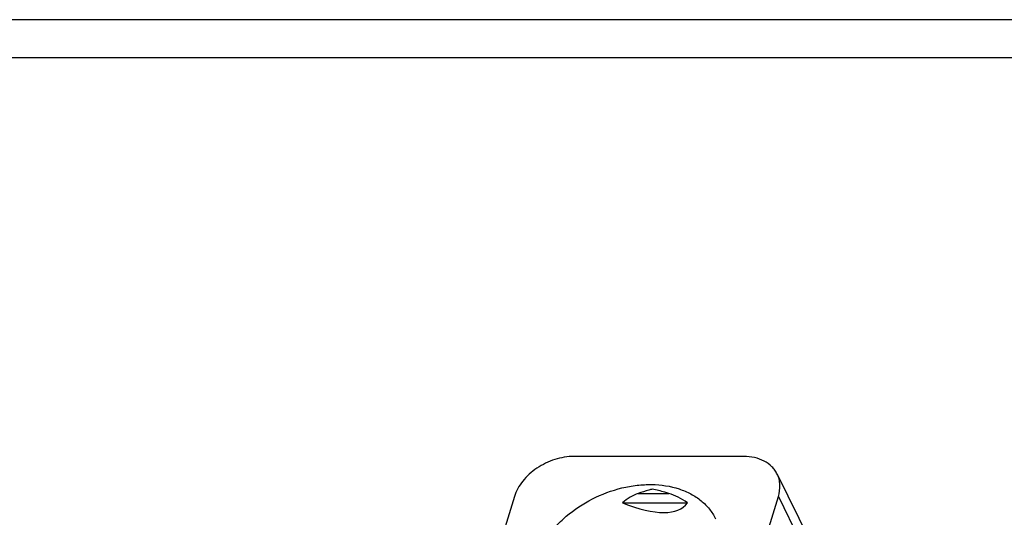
# Model space of a CAD drawing. Header units: millimetres. Extents: x 0 to 594, y 1 to 420.
# Tile 61 of 214: x 275.77 to 281.54, y 112.49 to 115.41. Entities that reach past the tile are written whole.
import ezdxf

# ---------------------------------------------------------------- set-up
doc = ezdxf.new("R2010")
doc.units = ezdxf.units.MM
doc.header["$LTSCALE"] = 32.67
doc.layers.add('61852N-2_DXF_CONTINUOUS_LINE', color=7, linetype='CONTINUOUS')
doc.layers.add('U1-PXC_18472DXF_CONTINUOUS_LINE', color=7, linetype='CONTINUOUS')

msp = doc.modelspace()

# ---------------------------------------------------------------- linework, layer by layer
at = {"layer": '61852N-2_DXF_CONTINUOUS_LINE', "color": 9, "linetype": 'Continuous'}
for p, q in [((283.5247, 115.4095), (262.5245, 115.4095)), ((283.3683, 115.1864), (262.3682, 115.1864))]:
    msp.add_line(p, q, dxfattribs=at)
at = {"layer": 'U1-PXC_18472DXF_CONTINUOUS_LINE', "color": 7, "linetype": 'Continuous'}
for p, q in [((280.0128, 112.8511), (279.018, 112.8511)), ((280.2095, 112.7483), (280.8382, 111.4671)), ((278.6691, 112.6161), (278.4866, 112.0256)), ((279.9555, 111.7716), (280.2165, 112.6161)), ((279.3035, 112.5801), (279.6832, 112.5801))]:
    msp.add_line(p, q, dxfattribs=at)
at = {"layer": 'U1-PXC_18472DXF_CONTINUOUS_LINE', "color": 9, "linetype": 'Continuous'}
for p, q in [((279.3952, 112.6341), (279.5752, 112.6341)), ((280.2165, 112.6161), (280.8205, 111.3853))]:
    msp.add_line(p, q, dxfattribs=at)
at = {"layer": 'U1-PXC_18472DXF_CONTINUOUS_LINE', "color": 7, "linetype": 'Continuous'}
for centre, major_axis, ratio, start_param, end_param in [((279.6461, 111.57), (-0.2142, 1.0743), 0.484608, 0.071512, 0.263653), ((279.6461, 111.57), (-0.2142, 1.0743), 0.484608, -0.456343, -0.264202), ((278.7375, 113.4214), (0.936, -0.8533), 0.301899, 5.603386, 6.323383)]:
    msp.add_ellipse(centre, major_axis=major_axis, ratio=ratio, start_param=start_param, end_param=end_param, dxfattribs=at)
for points, knots in [([(279.018, 112.8511), (278.9805, 112.8511), (278.923, 112.8412), (278.8517, 112.8127), (278.8009, 112.7836), (278.7555, 112.7481), (278.7061, 112.6958), (278.6792, 112.6487), (278.6691, 112.6161)], [0, 0, 0, 0, 0.252858, 0.384412, 0.516099, 0.645493, 0.770409, 1, 1, 1, 1]), ([(280.2095, 112.7482), (280.2056, 112.7561), (280.1965, 112.7714), (280.1728, 112.799), (280.1335, 112.8269), (280.0762, 112.847), (280.0344, 112.8511), (280.0128, 112.8511)], [0, 0, 0, 0, 0.112981, 0.227469, 0.465451, 0.722283, 1, 1, 1, 1]), ([(280.2165, 112.6161), (280.2234, 112.6383), (280.2285, 112.6731), (280.2218, 112.7179), (280.2143, 112.7385), (280.2095, 112.7482)], [0, 0, 0, 0, 0.516158, 0.760483, 1, 1, 1, 1]), ([(278.7842, 112.2284), (278.7999, 112.2793), (278.8383, 112.3537), (278.9087, 112.4408), (278.9953, 112.5238), (279.1239, 112.6085), (279.2682, 112.6624), (279.387, 112.6839), (279.4999, 112.6899), (279.6088, 112.674), (279.7041, 112.6339), (279.7644, 112.5941), (279.8136, 112.5448), (279.8382, 112.5062), (279.8481, 112.4861)], [0, 0, 0, 0, 0.120804, 0.185749, 0.253065, 0.39182, 0.530985, 0.598786, 0.664367, 0.786655, 0.843386, 0.897366, 0.94925, 1, 1, 1, 1]), ([(279.4779, 112.6594), (279.4711, 112.6578), (279.4432, 112.6505), (279.4158, 112.6415), (279.3952, 112.6341)], [0, 0, 0, 0, 0.241964, 1, 1, 1, 1]), ([(279.5752, 112.6341), (279.5673, 112.6367), (279.5353, 112.6465), (279.5027, 112.6546), (279.4779, 112.6594)], [0, 0, 0, 0, 0.247623, 1, 1, 1, 1])]:
    msp.add_open_spline(points, degree=3, knots=knots, dxfattribs=at)

doc.saveas('drawing.dxf')
